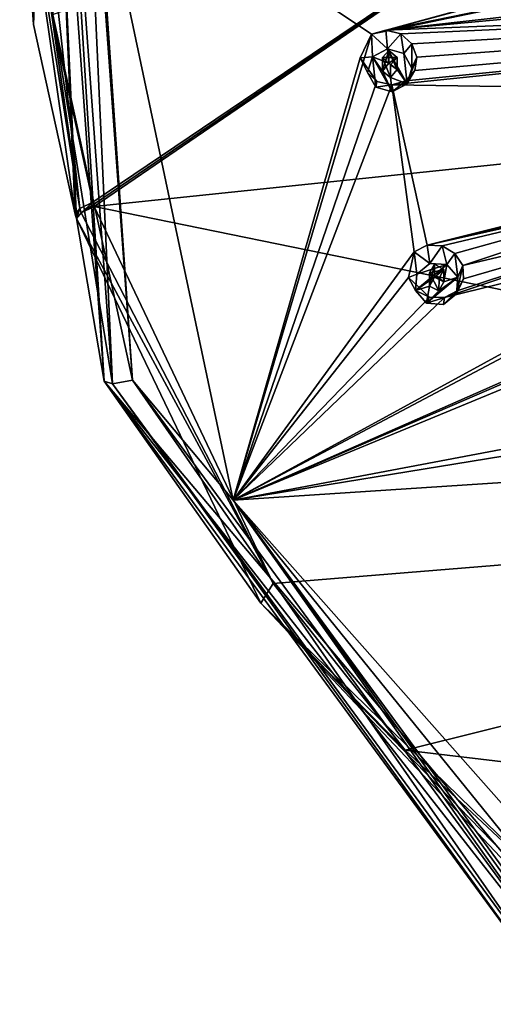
# Model space of a CAD drawing. Header units: millimetres. Extents: x -106 to 198, y -388 to 267.
# Tile 235 of 256: x 102 to 117, y 181 to 214. Entities that reach past the tile are written whole.
import ezdxf

# ---------------------------------------------------------------- set-up
doc = ezdxf.new("R2010")
doc.units = ezdxf.units.MM
doc.header["$LTSCALE"] = 52.148148
for name, color, linetype in [('5794', 7, 'CONTINUOUS'), ('5810', 7, 'CONTINUOUS'), ('5811', 7, 'CONTINUOUS'), ('5812', 7, 'CONTINUOUS'), ('5831', 7, 'CONTINUOUS'), ('5832', 7, 'CONTINUOUS'), ('5833', 7, 'CONTINUOUS'), ('5844', 7, 'CONTINUOUS'), ('5866', 7, 'CONTINUOUS'), ('5981', 7, 'CONTINUOUS'), ('5982', 7, 'CONTINUOUS'), ('5983', 7, 'CONTINUOUS'), ('5984', 7, 'CONTINUOUS'), ('5985', 7, 'CONTINUOUS'), ('5986', 7, 'CONTINUOUS'), ('5987', 7, 'CONTINUOUS'), ('5988', 7, 'CONTINUOUS'), ('5989', 7, 'CONTINUOUS'), ('5990', 7, 'CONTINUOUS'), ('6345', 7, 'CONTINUOUS'), ('6348', 7, 'CONTINUOUS')]:
    doc.layers.add(name, color=color, linetype=linetype)

msp = doc.modelspace()

# ---------------------------------------------------------------- linework, layer by layer
at = {"layer": '5794', "linetype": 'CONTINUOUS'}
for points in [[(101.968, 214.015, -12.526), (102.499, 227.29, 1.729), (101.5, 220.508, -10.793), (101.968, 214.015, -12.526)], [(103.362, 207.648, -14.23), (102.499, 227.29, 1.729), (101.968, 214.015, -12.526), (103.362, 207.648, -14.23)], [(104.337, 202.045, -5.035), (102.499, 227.29, 1.729), (103.407, 207.5, -14.269), (104.337, 202.045, -5.035)], [(103.407, 207.5, -14.269), (102.499, 227.29, 1.729), (103.384, 207.574, -14.25), (103.407, 207.5, -14.269)], [(103.384, 207.574, -14.25), (102.499, 227.29, 1.729), (103.362, 207.648, -14.23), (103.384, 207.574, -14.25)], [(109.593, 194.602, -17.75), (104.337, 202.045, -5.035), (103.407, 207.5, -14.269), (109.593, 194.602, -17.75)], [(119.5, 181.407, -10.565), (104.337, 202.045, -5.035), (119.5, 182.702, -15.396), (119.5, 181.407, -10.565)], [(119.5, 182.702, -15.396), (104.337, 202.045, -5.035), (119.5, 184.115, -20.671), (119.5, 182.702, -15.396)], [(119.5, 184.115, -20.671), (104.337, 202.045, -5.035), (109.593, 194.602, -17.75), (119.5, 184.115, -20.671)]]:
    msp.add_3dface(points, dxfattribs=at)
at = {"layer": '5810', "linetype": 'CONTINUOUS'}
for points in [[(102.619, 214.331, -0.708), (105.288, 202.085, -3.989), (103.474, 226.817, 2.638), (102.619, 214.331, -0.708)], [(105.288, 202.085, -3.989), (104.062, 219.87, 0.776), (103.474, 226.817, 2.638), (105.288, 202.085, -3.989)], [(108.673, 198.06, -5.068), (104.062, 219.87, 0.776), (105.288, 202.085, -3.989), (108.673, 198.06, -5.068)], [(120.129, 181.899, -9.398), (108.673, 198.06, -5.068), (105.288, 202.085, -3.989), (120.129, 181.899, -9.398)], [(123.656, 181.149, -9.599), (108.673, 198.06, -5.068), (122.372, 181.149, -9.599), (123.656, 181.149, -9.599)], [(122.372, 181.149, -9.599), (108.673, 198.06, -5.068), (121.086, 181.149, -9.599), (122.372, 181.149, -9.599)], [(121.086, 181.149, -9.599), (108.673, 198.06, -5.068), (120.61, 181.523, -9.499), (121.086, 181.149, -9.599)], [(120.61, 181.523, -9.499), (108.673, 198.06, -5.068), (120.129, 181.899, -9.398), (120.61, 181.523, -9.499)]]:
    msp.add_3dface(points, dxfattribs=at)
at = {"layer": '5811', "linetype": 'CONTINUOUS'}
for points in [[(125.566, 222.631, -18.714), (103.959, 208.052, -15.079), (102.58, 214.336, -13.396), (125.566, 222.631, -18.714)], [(103.959, 208.052, -15.079), (125.566, 222.631, -18.714), (103.981, 207.979, -15.099), (103.959, 208.052, -15.079)], [(103.981, 207.979, -15.099), (125.566, 222.631, -18.714), (104.003, 207.906, -15.118), (103.981, 207.979, -15.099)], [(104.003, 207.906, -15.118), (125.566, 222.631, -18.714), (126.634, 210.266, -21.411), (104.003, 207.906, -15.118)]]:
    msp.add_3dface(points, dxfattribs=at)
at = {"layer": '5812', "linetype": 'CONTINUOUS'}
for points in [[(150, 198.517, -25.67), (104.003, 207.906, -15.118), (126.634, 210.266, -21.411), (150, 198.517, -25.67)], [(104.003, 207.906, -15.118), (150, 198.517, -25.67), (110.013, 195.261, -18.518), (104.003, 207.906, -15.118)], [(110.013, 195.261, -18.518), (150, 198.517, -25.67), (114.446, 189.672, -20.031), (110.013, 195.261, -18.518)], [(150, 198.517, -25.67), (150, 185.443, -27.503), (114.446, 189.672, -20.031), (150, 198.517, -25.67)], [(150, 185.443, -27.503), (119.79, 184.679, -21.392), (114.446, 189.672, -20.031), (150, 185.443, -27.503)]]:
    msp.add_3dface(points, dxfattribs=at)
at = {"layer": '5831', "linetype": 'CONTINUOUS'}
for points in [[(101.5, 220.508, -10.793), (101.666, 220.651, -11.326), (103.525, 207.837, -14.756), (101.5, 220.508, -10.793)], [(101.666, 220.651, -11.326), (102.109, 220.746, -11.682), (103.525, 207.837, -14.756), (101.666, 220.651, -11.326)], [(102.109, 220.746, -11.682), (102.58, 214.336, -13.396), (103.525, 207.837, -14.756), (102.109, 220.746, -11.682)], [(103.362, 207.648, -14.23), (101.968, 214.015, -12.526), (101.5, 220.508, -10.793), (103.362, 207.648, -14.23)], [(103.362, 207.648, -14.23), (101.5, 220.508, -10.793), (103.525, 207.837, -14.756), (103.362, 207.648, -14.23)], [(102.58, 214.336, -13.396), (103.959, 208.052, -15.079), (103.525, 207.837, -14.756), (102.58, 214.336, -13.396)]]:
    msp.add_3dface(points, dxfattribs=at)
at = {"layer": '5832', "linetype": 'CONTINUOUS'}
for points in [[(103.384, 207.574, -14.25), (103.362, 207.648, -14.23), (103.525, 207.837, -14.756), (103.384, 207.574, -14.25)], [(103.407, 207.5, -14.269), (103.384, 207.574, -14.25), (103.525, 207.837, -14.756), (103.407, 207.5, -14.269)], [(103.407, 207.5, -14.269), (103.525, 207.837, -14.756), (103.569, 207.69, -14.795), (103.407, 207.5, -14.269)], [(103.525, 207.837, -14.756), (103.959, 208.052, -15.079), (103.569, 207.69, -14.795), (103.525, 207.837, -14.756)], [(103.959, 208.052, -15.079), (103.981, 207.979, -15.099), (103.569, 207.69, -14.795), (103.959, 208.052, -15.079)], [(103.981, 207.979, -15.099), (104.003, 207.906, -15.118), (103.569, 207.69, -14.795), (103.981, 207.979, -15.099)]]:
    msp.add_3dface(points, dxfattribs=at)
at = {"layer": '5833', "linetype": 'CONTINUOUS'}
for points in [[(104.003, 207.906, -15.118), (110.013, 195.261, -18.518), (103.569, 207.69, -14.795), (104.003, 207.906, -15.118)], [(110.013, 195.261, -18.518), (103.407, 207.5, -14.269), (103.569, 207.69, -14.795), (110.013, 195.261, -18.518)], [(109.593, 194.602, -17.75), (103.407, 207.5, -14.269), (110.013, 195.261, -18.518), (109.593, 194.602, -17.75)], [(109.593, 194.602, -17.75), (110.013, 195.261, -18.518), (114.446, 189.672, -20.031), (109.593, 194.602, -17.75)], [(119.5, 184.115, -20.671), (109.593, 194.602, -17.75), (119.577, 184.332, -21.11), (119.5, 184.115, -20.671)], [(119.79, 184.679, -21.392), (109.593, 194.602, -17.75), (114.446, 189.672, -20.031), (119.79, 184.679, -21.392)], [(109.593, 194.602, -17.75), (119.79, 184.679, -21.392), (119.577, 184.332, -21.11), (109.593, 194.602, -17.75)]]:
    msp.add_3dface(points, dxfattribs=at)
at = {"layer": '5844', "linetype": 'CONTINUOUS'}
for points in [[(102.499, 227.29, 1.729), (104.337, 202.045, -5.035), (102.786, 227.05, 2.397), (102.499, 227.29, 1.729)], [(104.337, 202.045, -5.035), (104.612, 201.958, -4.327), (102.786, 227.05, 2.397), (104.337, 202.045, -5.035)], [(104.612, 201.958, -4.327), (103.474, 226.817, 2.638), (102.786, 227.05, 2.397), (104.612, 201.958, -4.327)], [(102.619, 214.331, -0.708), (103.474, 226.817, 2.638), (104.612, 201.958, -4.327), (102.619, 214.331, -0.708)], [(105.288, 202.085, -3.989), (102.619, 214.331, -0.708), (104.612, 201.958, -4.327), (105.288, 202.085, -3.989)], [(104.337, 202.045, -5.035), (119.5, 181.407, -10.565), (104.612, 201.958, -4.327), (104.337, 202.045, -5.035)], [(119.684, 181.444, -9.823), (105.288, 202.085, -3.989), (104.612, 201.958, -4.327), (119.684, 181.444, -9.823)], [(119.5, 181.407, -10.565), (119.684, 181.444, -9.823), (104.612, 201.958, -4.327), (119.5, 181.407, -10.565)], [(120.129, 181.899, -9.398), (105.288, 202.085, -3.989), (119.684, 181.444, -9.823), (120.129, 181.899, -9.398)]]:
    msp.add_3dface(points, dxfattribs=at)
at = {"layer": '5866', "linetype": 'CONTINUOUS'}
for points in [[(104.062, 219.87, 0.776), (108.673, 198.06, -5.068), (113.317, 213.692, 2.959), (104.062, 219.87, 0.776)], [(104.062, 219.87, 0.776), (113.317, 213.692, 2.959), (124.488, 216.694, 7.191), (104.062, 219.87, 0.776)], [(124.488, 216.694, 7.191), (113.317, 213.692, 2.959), (123.99, 216.601, 7.044), (124.488, 216.694, 7.191)], [(123.99, 216.601, 7.044), (113.317, 213.692, 2.959), (123.5, 215.817, 6.714), (123.99, 216.601, 7.044)], [(113.317, 213.692, 2.959), (113.796, 213.823, 3.172), (123.5, 215.817, 6.714), (113.317, 213.692, 2.959)], [(123.5, 215.817, 6.714), (113.796, 213.823, 3.172), (123.99, 214.973, 6.608), (123.5, 215.817, 6.714)], [(114.295, 213.695, 3.313), (143.5, 215.034, 9.636), (113.796, 213.823, 3.172), (114.295, 213.695, 3.313)], [(113.796, 213.823, 3.172), (143.5, 215.034, 9.636), (124.488, 214.819, 6.689), (113.796, 213.823, 3.172)], [(113.996, 211.984, 2.68), (143.5, 215.034, 9.636), (114.466, 212.123, 2.891), (113.996, 211.984, 2.68)], [(143.5, 215.034, 9.636), (113.996, 211.984, 2.68), (135.436, 211.667, 7.871), (143.5, 215.034, 9.636)], [(114.669, 213.36, 3.345), (143.5, 215.034, 9.636), (114.295, 213.695, 3.313), (114.669, 213.36, 3.345)], [(114.466, 212.123, 2.891), (143.5, 215.034, 9.636), (114.766, 212.465, 3.105), (114.466, 212.123, 2.891)], [(114.838, 212.914, 3.268), (143.5, 215.034, 9.636), (114.669, 213.36, 3.345), (114.838, 212.914, 3.268)], [(143.5, 215.034, 9.636), (114.838, 212.914, 3.268), (114.766, 212.465, 3.105), (143.5, 215.034, 9.636)], [(123.99, 214.973, 6.608), (113.796, 213.823, 3.172), (124.488, 214.819, 6.689), (123.99, 214.973, 6.608)], [(113.317, 213.692, 2.959), (108.673, 198.06, -5.068), (112.932, 212.893, 2.574), (113.317, 213.692, 2.959)], [(112.932, 212.893, 2.574), (108.673, 198.06, -5.068), (113.49, 212.104, 2.534), (112.932, 212.893, 2.574)], [(143.995, 212.631, 8.992), (108.673, 198.06, -5.068), (118.082, 199.837, -0.575), (143.995, 212.631, 8.992)], [(108.673, 198.06, -5.068), (143.995, 212.631, 8.992), (136.036, 209.88, 7.392), (108.673, 198.06, -5.068)], [(113.49, 212.104, 2.534), (108.673, 198.06, -5.068), (113.996, 211.984, 2.68), (113.49, 212.104, 2.534)], [(108.673, 198.06, -5.068), (114.747, 206.388, 1.002), (113.996, 211.984, 2.68), (108.673, 198.06, -5.068)], [(114.747, 206.388, 1.002), (115.178, 206.612, 1.24), (113.996, 211.984, 2.68), (114.747, 206.388, 1.002)], [(113.996, 211.984, 2.68), (115.178, 206.612, 1.24), (135.436, 211.667, 7.871), (113.996, 211.984, 2.68)], [(135.436, 211.667, 7.871), (115.178, 206.612, 1.24), (134.997, 211.423, 7.734), (135.436, 211.667, 7.871)], [(134.997, 211.423, 7.734), (115.178, 206.612, 1.24), (125.436, 209.033, 5.138), (134.997, 211.423, 7.734)], [(135.523, 209.86, 7.315), (108.673, 198.06, -5.068), (136.036, 209.88, 7.392), (135.523, 209.86, 7.315)], [(108.673, 198.06, -5.068), (135.523, 209.86, 7.315), (126.036, 207.25, 4.661), (108.673, 198.06, -5.068)], [(125.436, 209.033, 5.138), (115.178, 206.612, 1.24), (125.002, 208.798, 4.953), (125.436, 209.033, 5.138)], [(115.178, 206.612, 1.24), (115.684, 206.586, 1.408), (125.002, 208.798, 4.953), (115.178, 206.612, 1.24)], [(115.684, 206.586, 1.408), (116.116, 206.334, 1.462), (125.002, 208.798, 4.953), (115.684, 206.586, 1.408)], [(116.116, 206.334, 1.462), (116.375, 205.931, 1.397), (125.002, 208.798, 4.953), (116.116, 206.334, 1.462)], [(125.002, 208.798, 4.953), (116.375, 205.931, 1.397), (124.797, 207.907, 4.594), (125.002, 208.798, 4.953)], [(116.19, 205.083, 1.005), (115.77, 204.853, 0.769), (124.797, 207.907, 4.594), (116.19, 205.083, 1.005)], [(124.797, 207.907, 4.594), (115.77, 204.853, 0.769), (125.523, 207.249, 4.538), (124.797, 207.907, 4.594)], [(116.404, 205.477, 1.232), (116.19, 205.083, 1.005), (124.797, 207.907, 4.594), (116.404, 205.477, 1.232)], [(116.375, 205.931, 1.397), (116.404, 205.477, 1.232), (124.797, 207.907, 4.594), (116.375, 205.931, 1.397)], [(125.523, 207.249, 4.538), (108.673, 198.06, -5.068), (126.036, 207.25, 4.661), (125.523, 207.249, 4.538)], [(115.77, 204.853, 0.769), (108.673, 198.06, -5.068), (125.523, 207.249, 4.538), (115.77, 204.853, 0.769)], [(114.747, 206.388, 1.002), (108.673, 198.06, -5.068), (114.552, 205.531, 0.602), (114.747, 206.388, 1.002)], [(114.552, 205.531, 0.602), (108.673, 198.06, -5.068), (115.258, 204.871, 0.595), (114.552, 205.531, 0.602)], [(115.258, 204.871, 0.595), (108.673, 198.06, -5.068), (115.77, 204.853, 0.769), (115.258, 204.871, 0.595)], [(118.082, 199.837, -0.575), (108.673, 198.06, -5.068), (117.719, 199.532, -0.835), (118.082, 199.837, -0.575)], [(117.719, 199.532, -0.835), (108.673, 198.06, -5.068), (117.721, 198.655, -1.241), (117.719, 199.532, -0.835)], [(108.673, 198.06, -5.068), (123.656, 181.149, -9.599), (117.721, 198.655, -1.241), (108.673, 198.06, -5.068)]]:
    msp.add_3dface(points, dxfattribs=at)
at = {"layer": '5981', "linetype": 'CONTINUOUS'}
for points in [[(115.178, 206.612, 1.24), (114.747, 206.388, 1.002), (115.271, 206.001, 2.798), (115.178, 206.612, 1.24)], [(115.684, 206.586, 1.408), (115.178, 206.612, 1.24), (115.271, 206.001, 2.798), (115.684, 206.586, 1.408)], [(115.843, 205.957, 2.786), (115.684, 206.586, 1.408), (115.271, 206.001, 2.798), (115.843, 205.957, 2.786)], [(116.116, 206.334, 1.462), (115.684, 206.586, 1.408), (115.843, 205.957, 2.786), (116.116, 206.334, 1.462)], [(114.747, 206.388, 1.002), (114.552, 205.531, 0.602), (114.835, 205.64, 2.702), (114.747, 206.388, 1.002)], [(115.271, 206.001, 2.798), (114.747, 206.388, 1.002), (114.835, 205.64, 2.702), (115.271, 206.001, 2.798)], [(116.216, 205.535, 2.673), (116.116, 206.334, 1.462), (115.843, 205.957, 2.786), (116.216, 205.535, 2.673)], [(116.375, 205.931, 1.397), (116.116, 206.334, 1.462), (116.216, 205.535, 2.673), (116.375, 205.931, 1.397)], [(114.835, 205.64, 2.702), (114.552, 205.531, 0.602), (114.79, 205.088, 2.553), (114.835, 205.64, 2.702)]]:
    msp.add_3dface(points, dxfattribs=at)
at = {"layer": '5982', "linetype": 'CONTINUOUS'}
for points in [[(115.843, 205.957, 2.786), (114.835, 205.64, 2.702), (114.79, 205.088, 2.553), (115.843, 205.957, 2.786)], [(115.843, 205.957, 2.786), (114.79, 205.088, 2.553), (115.426, 205.541, 2.675), (115.843, 205.957, 2.786)], [(115.843, 205.957, 2.786), (115.271, 206.001, 2.798), (114.835, 205.64, 2.702), (115.843, 205.957, 2.786)], [(115.741, 205.386, 2.633), (115.843, 205.957, 2.786), (115.426, 205.541, 2.675), (115.741, 205.386, 2.633)], [(116.216, 205.535, 2.673), (115.843, 205.957, 2.786), (115.741, 205.386, 2.633), (116.216, 205.535, 2.673)], [(114.79, 205.088, 2.553), (115.265, 205.237, 2.593), (115.426, 205.541, 2.675), (114.79, 205.088, 2.553)], [(116.171, 204.983, 2.525), (116.216, 205.535, 2.673), (115.162, 204.666, 2.441), (116.171, 204.983, 2.525)], [(115.162, 204.666, 2.441), (116.216, 205.535, 2.673), (115.58, 205.082, 2.552), (115.162, 204.666, 2.441)], [(115.58, 205.082, 2.552), (116.216, 205.535, 2.673), (115.741, 205.386, 2.633), (115.58, 205.082, 2.552)], [(114.79, 205.088, 2.553), (115.162, 204.666, 2.441), (115.265, 205.237, 2.593), (114.79, 205.088, 2.553)], [(115.265, 205.237, 2.593), (115.162, 204.666, 2.441), (115.58, 205.082, 2.552), (115.265, 205.237, 2.593)], [(115.735, 204.623, 2.429), (116.171, 204.983, 2.525), (115.162, 204.666, 2.441), (115.735, 204.623, 2.429)]]:
    msp.add_3dface(points, dxfattribs=at)
at = {"layer": '5983', "linetype": 'CONTINUOUS'}
for points in [[(115.426, 205.541, 2.675), (115.265, 205.237, 2.593), (115.426, 205.968, 1.083), (115.426, 205.541, 2.675)], [(115.265, 205.237, 2.593), (115.265, 205.686, 0.917), (115.426, 205.968, 1.083), (115.265, 205.237, 2.593)], [(115.741, 205.79, 1.125), (115.426, 205.541, 2.675), (115.426, 205.968, 1.083), (115.741, 205.79, 1.125)], [(115.741, 205.386, 2.633), (115.426, 205.541, 2.675), (115.741, 205.79, 1.125), (115.741, 205.386, 2.633)]]:
    msp.add_3dface(points, dxfattribs=at)
at = {"layer": '5984', "linetype": 'CONTINUOUS'}
for points in [[(116.404, 205.477, 1.232), (116.375, 205.931, 1.397), (116.171, 204.983, 2.525), (116.404, 205.477, 1.232)], [(116.375, 205.931, 1.397), (116.216, 205.535, 2.673), (116.171, 204.983, 2.525), (116.375, 205.931, 1.397)], [(114.552, 205.531, 0.602), (115.258, 204.871, 0.595), (114.79, 205.088, 2.553), (114.552, 205.531, 0.602)], [(116.19, 205.083, 1.005), (116.404, 205.477, 1.232), (116.171, 204.983, 2.525), (116.19, 205.083, 1.005)], [(114.79, 205.088, 2.553), (115.258, 204.871, 0.595), (115.162, 204.666, 2.441), (114.79, 205.088, 2.553)], [(115.77, 204.853, 0.769), (116.19, 205.083, 1.005), (115.735, 204.623, 2.429), (115.77, 204.853, 0.769)], [(116.19, 205.083, 1.005), (116.171, 204.983, 2.525), (115.735, 204.623, 2.429), (116.19, 205.083, 1.005)], [(115.258, 204.871, 0.595), (115.77, 204.853, 0.769), (115.162, 204.666, 2.441), (115.258, 204.871, 0.595)], [(115.77, 204.853, 0.769), (115.735, 204.623, 2.429), (115.162, 204.666, 2.441), (115.77, 204.853, 0.769)]]:
    msp.add_3dface(points, dxfattribs=at)
at = {"layer": '5985', "linetype": 'CONTINUOUS'}
for points in [[(115.741, 205.386, 2.633), (115.741, 205.79, 1.125), (115.581, 205.509, 0.96), (115.741, 205.386, 2.633)], [(115.265, 205.237, 2.593), (115.58, 205.082, 2.552), (115.265, 205.686, 0.917), (115.265, 205.237, 2.593)], [(115.265, 205.686, 0.917), (115.58, 205.082, 2.552), (115.581, 205.509, 0.96), (115.265, 205.686, 0.917)], [(115.58, 205.082, 2.552), (115.741, 205.386, 2.633), (115.581, 205.509, 0.96), (115.58, 205.082, 2.552)]]:
    msp.add_3dface(points, dxfattribs=at)
at = {"layer": '5986', "linetype": 'CONTINUOUS'}
for points in [[(113.317, 213.692, 2.959), (112.932, 212.893, 2.574), (113.344, 212.932, 4.655), (113.317, 213.692, 2.959)], [(113.796, 213.823, 3.172), (113.317, 213.692, 2.959), (113.848, 213.197, 4.726), (113.796, 213.823, 3.172)], [(113.848, 213.197, 4.726), (113.317, 213.692, 2.959), (113.344, 212.932, 4.655), (113.848, 213.197, 4.726)], [(114.295, 213.695, 3.313), (113.796, 213.823, 3.172), (113.848, 213.197, 4.726), (114.295, 213.695, 3.313)], [(114.398, 213.039, 4.684), (114.295, 213.695, 3.313), (113.848, 213.197, 4.726), (114.398, 213.039, 4.684)], [(114.669, 213.36, 3.345), (114.295, 213.695, 3.313), (114.398, 213.039, 4.684), (114.669, 213.36, 3.345)], [(114.672, 212.552, 4.553), (114.669, 213.36, 3.345), (114.398, 213.039, 4.684), (114.672, 212.552, 4.553)], [(114.838, 212.914, 3.268), (114.669, 213.36, 3.345), (114.672, 212.552, 4.553), (114.838, 212.914, 3.268)], [(113.344, 212.932, 4.655), (112.932, 212.893, 2.574), (113.18, 212.4, 4.513), (113.344, 212.932, 4.655)]]:
    msp.add_3dface(points, dxfattribs=at)
at = {"layer": '5987', "linetype": 'CONTINUOUS'}
for points in [[(113.848, 213.197, 4.726), (113.344, 212.932, 4.655), (113.9, 212.716, 4.598), (113.848, 213.197, 4.726)], [(114.398, 213.039, 4.684), (113.848, 213.197, 4.726), (114.509, 212.02, 4.411), (114.398, 213.039, 4.684)], [(114.509, 212.02, 4.411), (113.848, 213.197, 4.726), (114.175, 212.501, 4.54), (114.509, 212.02, 4.411)], [(114.175, 212.501, 4.54), (113.848, 213.197, 4.726), (113.9, 212.716, 4.598), (114.175, 212.501, 4.54)], [(114.672, 212.552, 4.553), (114.398, 213.039, 4.684), (114.509, 212.02, 4.411), (114.672, 212.552, 4.553)], [(113.344, 212.932, 4.655), (113.18, 212.4, 4.513), (113.454, 211.913, 4.382), (113.344, 212.932, 4.655)], [(114.005, 211.756, 4.34), (113.344, 212.932, 4.655), (113.454, 211.913, 4.382), (114.005, 211.756, 4.34)], [(113.344, 212.932, 4.655), (114.005, 211.756, 4.34), (113.678, 212.451, 4.526), (113.344, 212.932, 4.655)], [(113.344, 212.932, 4.655), (113.678, 212.451, 4.526), (113.9, 212.716, 4.598), (113.344, 212.932, 4.655)], [(113.678, 212.451, 4.526), (114.005, 211.756, 4.34), (113.953, 212.236, 4.469), (113.678, 212.451, 4.526)], [(113.953, 212.236, 4.469), (114.509, 212.02, 4.411), (114.175, 212.501, 4.54), (113.953, 212.236, 4.469)], [(114.005, 211.756, 4.34), (114.509, 212.02, 4.411), (113.953, 212.236, 4.469), (114.005, 211.756, 4.34)]]:
    msp.add_3dface(points, dxfattribs=at)
at = {"layer": '5988', "linetype": 'CONTINUOUS'}
for points in [[(113.9, 212.716, 4.598), (113.678, 212.451, 4.526), (113.901, 213.143, 3.006), (113.9, 212.716, 4.598)], [(113.678, 212.451, 4.526), (113.678, 212.9, 2.85), (113.901, 213.143, 3.006), (113.678, 212.451, 4.526)], [(114.175, 212.906, 3.031), (113.9, 212.716, 4.598), (113.901, 213.143, 3.006), (114.175, 212.906, 3.031)], [(114.175, 212.501, 4.54), (113.9, 212.716, 4.598), (114.175, 212.906, 3.031), (114.175, 212.501, 4.54)]]:
    msp.add_3dface(points, dxfattribs=at)
at = {"layer": '5989', "linetype": 'CONTINUOUS'}
for points in [[(112.932, 212.893, 2.574), (113.49, 212.104, 2.534), (113.18, 212.4, 4.513), (112.932, 212.893, 2.574)], [(114.766, 212.465, 3.105), (114.838, 212.914, 3.268), (114.509, 212.02, 4.411), (114.766, 212.465, 3.105)], [(114.838, 212.914, 3.268), (114.672, 212.552, 4.553), (114.509, 212.02, 4.411), (114.838, 212.914, 3.268)], [(113.18, 212.4, 4.513), (113.49, 212.104, 2.534), (113.454, 211.913, 4.382), (113.18, 212.4, 4.513)], [(114.466, 212.123, 2.891), (114.766, 212.465, 3.105), (114.509, 212.02, 4.411), (114.466, 212.123, 2.891)], [(113.49, 212.104, 2.534), (113.996, 211.984, 2.68), (113.454, 211.913, 4.382), (113.49, 212.104, 2.534)], [(113.996, 211.984, 2.68), (114.466, 212.123, 2.891), (114.005, 211.756, 4.34), (113.996, 211.984, 2.68)], [(114.466, 212.123, 2.891), (114.509, 212.02, 4.411), (114.005, 211.756, 4.34), (114.466, 212.123, 2.891)], [(113.996, 211.984, 2.68), (114.005, 211.756, 4.34), (113.454, 211.913, 4.382), (113.996, 211.984, 2.68)]]:
    msp.add_3dface(points, dxfattribs=at)
at = {"layer": '5990', "linetype": 'CONTINUOUS'}
for points in [[(113.678, 212.451, 4.526), (113.953, 212.236, 4.469), (113.678, 212.9, 2.85), (113.678, 212.451, 4.526)], [(113.678, 212.9, 2.85), (113.953, 212.236, 4.469), (113.953, 212.663, 2.877), (113.678, 212.9, 2.85)], [(114.175, 212.501, 4.54), (114.175, 212.906, 3.031), (113.953, 212.663, 2.877), (114.175, 212.501, 4.54)], [(113.953, 212.236, 4.469), (114.175, 212.501, 4.54), (113.953, 212.663, 2.877), (113.953, 212.236, 4.469)]]:
    msp.add_3dface(points, dxfattribs=at)
at = {"layer": '6345', "linetype": 'CONTINUOUS'}
for points in [[(113.678, 212.9, 2.85), (114.175, 212.906, 3.031), (113.901, 213.143, 3.006), (113.678, 212.9, 2.85)], [(114.175, 212.906, 3.031), (113.678, 212.9, 2.85), (113.953, 212.663, 2.877), (114.175, 212.906, 3.031)]]:
    msp.add_3dface(points, dxfattribs=at)
at = {"layer": '6348', "linetype": 'CONTINUOUS'}
for points in [[(115.265, 205.686, 0.917), (115.741, 205.79, 1.125), (115.426, 205.968, 1.083), (115.265, 205.686, 0.917)], [(115.741, 205.79, 1.125), (115.265, 205.686, 0.917), (115.581, 205.509, 0.96), (115.741, 205.79, 1.125)]]:
    msp.add_3dface(points, dxfattribs=at)

doc.saveas('drawing.dxf')
